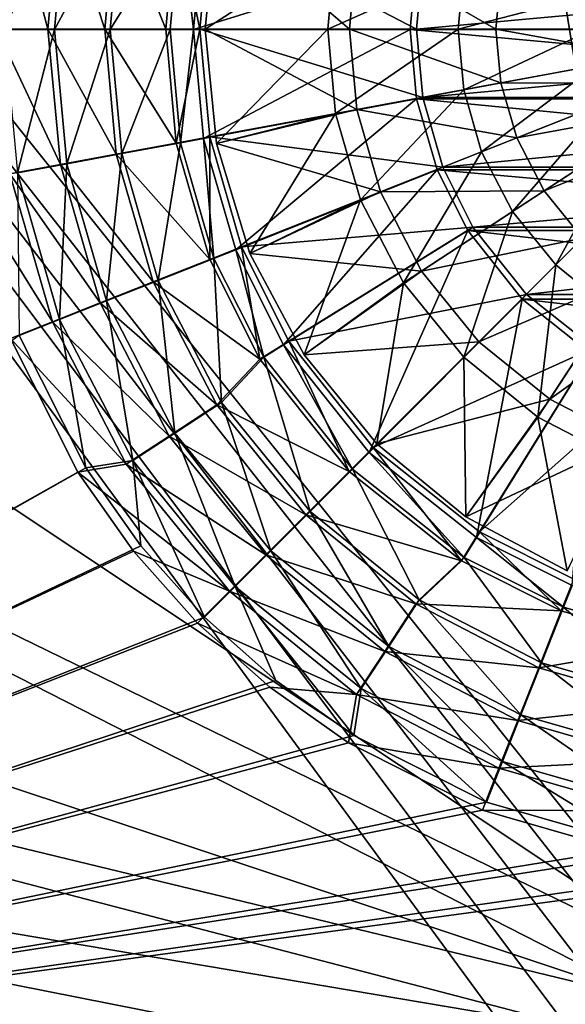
# Model space of a CAD drawing. Header units: metres. Extents: x -1004 to 0, y -808 to 0.
# Tile 67 of 159: x -634 to -541, y -610 to -442. Entities that reach past the tile are written whole.
import ezdxf

# ---------------------------------------------------------------- set-up
doc = ezdxf.new("R2010")
doc.units = ezdxf.units.M

msp = doc.modelspace()

# ---------------------------------------------------------------- linework, layer by layer
at = {"layer": 'None012310'}
for points in [[(-628.833313, -444.016083, 2150.335205), (-637.598999, -444.016083, 2158.308838), (-635.335571, -419.345459, 2158.308838)], [(-625.645508, -421.207153, 2153.198975), (-634.079956, -419.651031, 2161.194092), (-636.308777, -444.096008, 2161.194092)], [(-626.716187, -420.940521, 2150.335205), (-628.833313, -444.016083, 2150.335205), (-635.335571, -419.345459, 2158.308838)], [(-627.731995, -444.090912, 2153.198975), (-625.645508, -421.207153, 2153.198975), (-636.308777, -444.096008, 2161.194092)], [(-619.144104, -444.016083, 2143.397217), (-628.833313, -444.016083, 2150.335205), (-626.716187, -420.940521, 2150.335205)], [(-616.284424, -422.934265, 2146.241211), (-625.645508, -421.207153, 2153.198975), (-627.731995, -444.090912, 2153.198975)], [(-617.188721, -422.703583, 2143.397217), (-619.144104, -444.016083, 2143.397217), (-626.716187, -420.940521, 2150.335205)], [(-618.212891, -444.085236, 2146.241211), (-616.284424, -422.934265, 2146.241211), (-627.731995, -444.090912, 2153.198975)], [(-608.740234, -444.016083, 2137.627197), (-619.144104, -444.016083, 2143.397217), (-617.188721, -422.703583, 2143.397217)], [(-606.258545, -424.783356, 2140.483154), (-616.284424, -422.934265, 2146.241211), (-618.212891, -444.085236, 2146.241211)], [(-606.958435, -424.596069, 2137.627197), (-608.740234, -444.016083, 2137.627197), (-617.188721, -422.703583, 2143.397217)], [(-608.017944, -444.048767, 2140.483154), (-606.258545, -424.783356, 2140.483154), (-618.212891, -444.085236, 2146.241211)], [(-608.740234, -444.016083, 2137.627197), (-606.958435, -424.596069, 2137.627197), (-602.926025, -444.016083, 2137.627197)], [(-608.017944, -444.048767, 2140.483154), (-604.017944, -444.056702, 2140.483154), (-606.258545, -424.783356, 2140.483154)], [(-606.958435, -424.596069, 2137.627197), (-601.241272, -425.654083, 2137.627197), (-602.926025, -444.016083, 2137.627197)], [(-604.017944, -444.056702, 2140.483154), (-602.32782, -425.524811, 2140.483154), (-606.258545, -424.783356, 2140.483154)], [(-602.32782, -425.524811, 2140.483154), (-604.017944, -444.056702, 2140.483154), (-565.990112, -432.223419, 2169.999756)], [(-565.976074, -444.016083, 2167.143799), (-602.926025, -444.016083, 2137.627197), (-601.241272, -425.654083, 2137.627197)], [(-564.908264, -432.377838, 2167.143799), (-565.976074, -444.016083, 2167.143799), (-601.241272, -425.654083, 2137.627197)], [(-604.017944, -444.056702, 2140.483154), (-567.067993, -444.042145, 2169.999756), (-565.990112, -432.223419, 2169.999756)], [(-565.990112, -432.223419, 2169.999756), (-567.067993, -444.042145, 2169.999756), (-436.96933, -444.042145, 2169.999756)], [(-565.990112, -432.223419, 2169.999756), (-436.96933, -444.042145, 2169.999756), (-438.047211, -432.223419, 2169.999756)], [(-439.129059, -432.377838, 2167.143799), (-565.976074, -444.016083, 2167.143799), (-564.908264, -432.377838, 2167.143799)], [(-439.129059, -432.377838, 2167.143799), (-438.061249, -444.016083, 2167.143799), (-565.976074, -444.016083, 2167.143799)], [(-628.833313, -444.016083, 2150.335205), (-626.716187, -467.091675, 2150.335205), (-637.598999, -444.016083, 2158.308838)], [(-626.716187, -467.091675, 2150.335205), (-635.335571, -468.686707, 2158.308838), (-637.598999, -444.016083, 2158.308838)], [(-627.731995, -444.090912, 2153.198975), (-636.308777, -444.096008, 2161.194092), (-634.050842, -468.5383, 2161.194092)], [(-625.618286, -466.972137, 2153.198975), (-627.731995, -444.090912, 2153.198975), (-634.050842, -468.5383, 2161.194092)], [(-619.144104, -444.016083, 2143.397217), (-617.188721, -465.328583, 2143.397217), (-628.833313, -444.016083, 2150.335205)], [(-617.188721, -465.328583, 2143.397217), (-626.716187, -467.091675, 2150.335205), (-628.833313, -444.016083, 2150.335205)], [(-618.212891, -444.085236, 2146.241211), (-627.731995, -444.090912, 2153.198975), (-625.618286, -466.972137, 2153.198975)], [(-616.259277, -465.233887, 2146.241211), (-618.212891, -444.085236, 2146.241211), (-625.618286, -466.972137, 2153.198975)], [(-608.740234, -444.016083, 2137.627197), (-606.958435, -463.436096, 2137.627197), (-619.144104, -444.016083, 2143.397217)], [(-606.958435, -463.436096, 2137.627197), (-617.188721, -465.328583, 2143.397217), (-619.144104, -444.016083, 2143.397217)], [(-608.017944, -444.048767, 2140.483154), (-618.212891, -444.085236, 2146.241211), (-616.259277, -465.233887, 2146.241211)], [(-606.235535, -463.372803, 2140.483154), (-608.017944, -444.048767, 2140.483154), (-616.259277, -465.233887, 2146.241211)], [(-608.740234, -444.016083, 2137.627197), (-602.926025, -444.016083, 2137.627197), (-606.958435, -463.436096, 2137.627197)], [(-608.017944, -444.048767, 2140.483154), (-606.235535, -463.372803, 2140.483154), (-604.017944, -444.056702, 2140.483154)], [(-602.926025, -444.016083, 2137.627197), (-601.241272, -462.378082, 2137.627197), (-606.958435, -463.436096, 2137.627197)], [(-606.235535, -463.372803, 2140.483154), (-602.299255, -462.661499, 2140.483154), (-604.017944, -444.056702, 2140.483154)], [(-604.017944, -444.056702, 2140.483154), (-602.299255, -462.661499, 2140.483154), (-567.067993, -444.042145, 2169.999756)], [(-565.976074, -444.016083, 2167.143799), (-564.908264, -455.654327, 2167.143799), (-602.926025, -444.016083, 2137.627197)], [(-564.908264, -455.654327, 2167.143799), (-601.241272, -462.378082, 2137.627197), (-602.926025, -444.016083, 2137.627197)], [(-602.299255, -462.661499, 2140.483154), (-565.971924, -455.907043, 2169.999756), (-567.067993, -444.042145, 2169.999756)], [(-567.067993, -444.042145, 2169.999756), (-438.065399, -455.907043, 2169.999756), (-436.96933, -444.042145, 2169.999756)], [(-567.067993, -444.042145, 2169.999756), (-565.971924, -455.907043, 2169.999756), (-438.065399, -455.907043, 2169.999756)], [(-438.061249, -444.016083, 2167.143799), (-564.908264, -455.654327, 2167.143799), (-565.976074, -444.016083, 2167.143799)], [(-438.061249, -444.016083, 2167.143799), (-439.129059, -455.654327, 2167.143799), (-564.908264, -455.654327, 2167.143799)], [(-602.299255, -462.661499, 2140.483154), (-596.821472, -481.649536, 2140.483154), (-565.971924, -455.907043, 2169.999756)], [(-564.908264, -455.654327, 2167.143799), (-561.485718, -467.557953, 2167.143799), (-601.241272, -462.378082, 2137.627197)], [(-596.821472, -481.649536, 2140.483154), (-562.478455, -468.016541, 2169.999756), (-565.971924, -455.907043, 2169.999756)], [(-565.971924, -455.907043, 2169.999756), (-441.558838, -468.016541, 2169.999756), (-438.065399, -455.907043, 2169.999756)], [(-565.971924, -455.907043, 2169.999756), (-562.478455, -468.016541, 2169.999756), (-441.558838, -468.016541, 2169.999756)], [(-439.129059, -455.654327, 2167.143799), (-561.485718, -467.557953, 2167.143799), (-564.908264, -455.654327, 2167.143799)], [(-439.129059, -455.654327, 2167.143799), (-442.551605, -467.557953, 2167.143799), (-561.485718, -467.557953, 2167.143799)], [(-606.958435, -463.436096, 2137.627197), (-601.247498, -483.298889, 2137.627197), (-617.188721, -465.328583, 2143.397217)], [(-606.235535, -463.372803, 2140.483154), (-616.259277, -465.233887, 2146.241211), (-610.023682, -486.86496, 2146.241211)], [(-600.547546, -483.104523, 2140.483154), (-606.235535, -463.372803, 2140.483154), (-610.023682, -486.86496, 2146.241211)], [(-606.958435, -463.436096, 2137.627197), (-601.241272, -462.378082, 2137.627197), (-601.247498, -483.298889, 2137.627197)], [(-606.235535, -463.372803, 2140.483154), (-600.547546, -483.104523, 2140.483154), (-602.299255, -462.661499, 2140.483154)], [(-600.547546, -483.104523, 2140.483154), (-596.821472, -481.649536, 2140.483154), (-602.299255, -462.661499, 2140.483154)], [(-601.241272, -462.378082, 2137.627197), (-595.841492, -481.158722, 2137.627197), (-601.247498, -483.298889, 2137.627197)], [(-561.485718, -467.557953, 2167.143799), (-595.841492, -481.158722, 2137.627197), (-601.241272, -462.378082, 2137.627197)], [(-617.188721, -465.328583, 2143.397217), (-610.920532, -487.129333, 2143.397217), (-626.716187, -467.091675, 2150.335205)], [(-616.259277, -465.233887, 2146.241211), (-625.618286, -466.972137, 2153.198975), (-618.871887, -490.375305, 2153.198975)], [(-610.023682, -486.86496, 2146.241211), (-616.259277, -465.233887, 2146.241211), (-618.871887, -490.375305, 2153.198975)], [(-601.247498, -483.298889, 2137.627197), (-610.920532, -487.129333, 2143.397217), (-617.188721, -465.328583, 2143.397217)], [(-626.716187, -467.091675, 2150.335205), (-619.929443, -490.695892, 2150.335205), (-635.335571, -468.686707, 2158.308838)], [(-625.618286, -466.972137, 2153.198975), (-634.050842, -468.5383, 2161.194092), (-626.844177, -493.538147, 2161.194092)], [(-618.871887, -490.375305, 2153.198975), (-625.618286, -466.972137, 2153.198975), (-626.844177, -493.538147, 2161.194092)], [(-610.920532, -487.129333, 2143.397217), (-619.929443, -490.695892, 2150.335205), (-626.716187, -467.091675, 2150.335205)], [(-596.821472, -481.649536, 2140.483154), (-588.640869, -497.871826, 2140.483154), (-562.478455, -468.016541, 2169.999756)], [(-561.485718, -467.557953, 2167.143799), (-556.351501, -477.75766, 2167.143799), (-595.841492, -481.158722, 2137.627197)], [(-588.640869, -497.871826, 2140.483154), (-557.25531, -478.371979, 2169.999756), (-562.478455, -468.016541, 2169.999756)], [(-562.478455, -468.016541, 2169.999756), (-446.782013, -478.371979, 2169.999756), (-441.558838, -468.016541, 2169.999756)], [(-562.478455, -468.016541, 2169.999756), (-557.25531, -478.371979, 2169.999756), (-446.782013, -478.371979, 2169.999756)], [(-442.551605, -467.557953, 2167.143799), (-556.351501, -477.75766, 2167.143799), (-561.485718, -467.557953, 2167.143799)], [(-442.551605, -467.557953, 2167.143799), (-447.685822, -477.75766, 2167.143799), (-556.351501, -477.75766, 2167.143799)], [(-635.335571, -468.686707, 2158.308838), (-628.079712, -493.922485, 2158.308838), (-642.878784, -470.083466, 2167.143799)], [(-628.079712, -493.922485, 2158.308838), (-635.212952, -496.745148, 2167.143799), (-642.878784, -470.083466, 2167.143799)], [(-619.929443, -490.695892, 2150.335205), (-628.079712, -493.922485, 2158.308838), (-635.335571, -468.686707, 2158.308838)], [(-634.050842, -468.5383, 2161.194092), (-633.74762, -496.275665, 2169.999756), (-626.844177, -493.538147, 2161.194092)], [(-556.351501, -477.75766, 2167.143799), (-587.750549, -497.23584, 2137.627197), (-595.841492, -481.158722, 2137.627197)], [(-588.640869, -497.871826, 2140.483154), (-574.059753, -516.223633, 2140.483154), (-557.25531, -478.371979, 2169.999756)], [(-556.351501, -477.75766, 2167.143799), (-547.243347, -489.240814, 2167.143799), (-587.750549, -497.23584, 2137.627197)], [(-574.059753, -516.223633, 2140.483154), (-547.962341, -490.065948, 2169.999756), (-557.25531, -478.371979, 2169.999756)], [(-557.25531, -478.371979, 2169.999756), (-456.074951, -490.065948, 2169.999756), (-446.782013, -478.371979, 2169.999756)], [(-557.25531, -478.371979, 2169.999756), (-547.962341, -490.065948, 2169.999756), (-456.074951, -490.065948, 2169.999756)], [(-447.685822, -477.75766, 2167.143799), (-547.243347, -489.240814, 2167.143799), (-556.351501, -477.75766, 2167.143799)], [(-447.685822, -477.75766, 2167.143799), (-456.793945, -489.240814, 2167.143799), (-547.243347, -489.240814, 2167.143799)], [(-601.247498, -483.298889, 2137.627197), (-595.841492, -481.158722, 2137.627197), (-592.691284, -500.300812, 2137.627197)], [(-600.547546, -483.104523, 2140.483154), (-592.047363, -499.968597, 2140.483154), (-596.821472, -481.649536, 2140.483154)], [(-592.047363, -499.968597, 2140.483154), (-588.640869, -497.871826, 2140.483154), (-596.821472, -481.649536, 2140.483154)], [(-595.841492, -481.158722, 2137.627197), (-587.750549, -497.23584, 2137.627197), (-592.691284, -500.300812, 2137.627197)], [(-601.247498, -483.298889, 2137.627197), (-592.691284, -500.300812, 2137.627197), (-610.920532, -487.129333, 2143.397217)], [(-600.547546, -483.104523, 2140.483154), (-610.023682, -486.86496, 2146.241211), (-599.221436, -507.677124, 2146.241211)], [(-592.047363, -499.968597, 2140.483154), (-600.547546, -483.104523, 2140.483154), (-599.221436, -507.677124, 2146.241211)], [(-610.023682, -486.86496, 2146.241211), (-618.871887, -490.375305, 2153.198975), (-607.184692, -512.892517, 2153.198975)], [(-599.221436, -507.677124, 2146.241211), (-610.023682, -486.86496, 2146.241211), (-607.184692, -512.892517, 2153.198975)], [(-610.920532, -487.129333, 2143.397217), (-600.052124, -508.108276, 2143.397217), (-619.929443, -490.695892, 2150.335205)], [(-592.691284, -500.300812, 2137.627197), (-600.052124, -508.108276, 2143.397217), (-610.920532, -487.129333, 2143.397217)], [(-547.243347, -489.240814, 2167.143799), (-573.370911, -515.368347, 2137.627197), (-587.750549, -497.23584, 2137.627197)], [(-574.059753, -516.223633, 2140.483154), (-555.741211, -530.720947, 2140.483154), (-547.962341, -490.065948, 2169.999756)], [(-547.243347, -489.240814, 2167.143799), (-535.760254, -498.348907, 2167.143799), (-573.370911, -515.368347, 2137.627197)], [(-555.741211, -530.720947, 2140.483154), (-536.289185, -499.305725, 2169.999756), (-547.962341, -490.065948, 2169.999756)], [(-547.962341, -490.065948, 2169.999756), (-467.748138, -499.305725, 2169.999756), (-456.074951, -490.065948, 2169.999756)], [(-547.962341, -490.065948, 2169.999756), (-536.289185, -499.305725, 2169.999756), (-467.748138, -499.305725, 2169.999756)], [(-456.793945, -489.240814, 2167.143799), (-535.760254, -498.348907, 2167.143799), (-547.243347, -489.240814, 2167.143799)], [(-619.929443, -490.695892, 2150.335205), (-608.161926, -513.410278, 2150.335205), (-628.079712, -493.922485, 2158.308838)], [(-618.871887, -490.375305, 2153.198975), (-626.844177, -493.538147, 2161.194092), (-614.359619, -517.591553, 2161.194092)], [(-600.052124, -508.108276, 2143.397217), (-608.161926, -513.410278, 2150.335205), (-619.929443, -490.695892, 2150.335205)], [(-607.184692, -512.892517, 2153.198975), (-618.871887, -490.375305, 2153.198975), (-614.359619, -517.591553, 2161.194092)], [(-633.74762, -496.275665, 2169.999756), (-622.388855, -518.813171, 2169.999756), (-626.844177, -493.538147, 2161.194092)], [(-626.844177, -493.538147, 2161.194092), (-622.388855, -518.813171, 2169.999756), (-614.359619, -517.591553, 2161.194092)], [(-628.079712, -493.922485, 2158.308838), (-615.498779, -518.20697, 2158.308838), (-635.212952, -496.745148, 2167.143799)], [(-608.161926, -513.410278, 2150.335205), (-615.498779, -518.20697, 2158.308838), (-628.079712, -493.922485, 2158.308838)], [(-820.791748, -631.100647, 2169.999756), (-622.388855, -518.813171, 2169.999756), (-633.74762, -496.275665, 2169.999756)], [(-635.212952, -496.745148, 2167.143799), (-623.733704, -519.557678, 2167.143799), (-820.791748, -630.385498, 2167.143799)], [(-615.498779, -518.20697, 2158.308838), (-623.733704, -519.557678, 2167.143799), (-635.212952, -496.745148, 2167.143799)], [(-592.691284, -500.300812, 2137.627197), (-587.750549, -497.23584, 2137.627197), (-577.482239, -519.479675, 2137.627197)], [(-592.047363, -499.968597, 2140.483154), (-576.90448, -519.035828, 2140.483154), (-588.640869, -497.871826, 2140.483154)], [(-576.90448, -519.035828, 2140.483154), (-574.059753, -516.223633, 2140.483154), (-588.640869, -497.871826, 2140.483154)], [(-587.750549, -497.23584, 2137.627197), (-573.370911, -515.368347, 2137.627197), (-577.482239, -519.479675, 2137.627197)], [(-535.760254, -498.348907, 2167.143799), (-555.238403, -529.747986, 2137.627197), (-573.370911, -515.368347, 2137.627197)], [(-535.760254, -498.348907, 2167.143799), (-525.560547, -503.483124, 2167.143799), (-555.238403, -529.747986, 2137.627197)], [(-592.691284, -500.300812, 2137.627197), (-577.482239, -519.479675, 2137.627197), (-600.052124, -508.108276, 2143.397217)], [(-592.047363, -499.968597, 2140.483154), (-599.221436, -507.677124, 2146.241211), (-584.107056, -526.25116, 2146.241211)], [(-576.90448, -519.035828, 2140.483154), (-592.047363, -499.968597, 2140.483154), (-584.107056, -526.25116, 2146.241211)], [(-555.741211, -530.720947, 2140.483154), (-539.43335, -538.905457, 2140.483154), (-536.289185, -499.305725, 2169.999756)], [(-525.560547, -503.483124, 2167.143799), (-539.161316, -537.838928, 2137.627197), (-555.238403, -529.747986, 2137.627197)], [(-600.052124, -508.108276, 2143.397217), (-584.838867, -526.836304, 2143.397217), (-608.161926, -513.410278, 2150.335205)], [(-599.221436, -507.677124, 2146.241211), (-607.184692, -512.892517, 2153.198975), (-590.832031, -532.988159, 2153.198975)], [(-577.482239, -519.479675, 2137.627197), (-584.838867, -526.836304, 2143.397217), (-600.052124, -508.108276, 2143.397217)], [(-584.107056, -526.25116, 2146.241211), (-599.221436, -507.677124, 2146.241211), (-590.832031, -532.988159, 2153.198975)], [(-608.161926, -513.410278, 2150.335205), (-591.690125, -533.687561, 2150.335205), (-615.498779, -518.20697, 2158.308838)], [(-607.184692, -512.892517, 2153.198975), (-614.359619, -517.591553, 2161.194092), (-596.891296, -539.058289, 2161.194092)], [(-584.838867, -526.836304, 2143.397217), (-591.690125, -533.687561, 2150.335205), (-608.161926, -513.410278, 2150.335205)], [(-590.832031, -532.988159, 2153.198975), (-607.184692, -512.892517, 2153.198975), (-596.891296, -539.058289, 2161.194092)], [(-577.482239, -519.479675, 2137.627197), (-573.370911, -515.368347, 2137.627197), (-558.303406, -534.688721, 2137.627197)], [(-573.370911, -515.368347, 2137.627197), (-555.238403, -529.747986, 2137.627197), (-558.303406, -534.688721, 2137.627197)], [(-576.90448, -519.035828, 2140.483154), (-557.864014, -534.111267, 2140.483154), (-574.059753, -516.223633, 2140.483154)], [(-557.864014, -534.111267, 2140.483154), (-555.741211, -530.720947, 2140.483154), (-574.059753, -516.223633, 2140.483154)], [(-612.99823, -532.147339, 2169.999756), (-622.388855, -518.813171, 2169.999756), (-820.791748, -631.100647, 2169.999756)], [(-615.498779, -518.20697, 2158.308838), (-597.888428, -539.885864, 2158.308838), (-623.733704, -519.557678, 2167.143799)], [(-622.388855, -518.813171, 2169.999756), (-612.99823, -532.147339, 2169.999756), (-614.359619, -517.591553, 2161.194092)], [(-591.690125, -533.687561, 2150.335205), (-597.888428, -539.885864, 2158.308838), (-615.498779, -518.20697, 2158.308838)], [(-614.359619, -517.591553, 2161.194092), (-612.99823, -532.147339, 2169.999756), (-602.137817, -544.31427, 2169.999756)], [(-614.359619, -517.591553, 2161.194092), (-602.137817, -544.31427, 2169.999756), (-596.891296, -539.058289, 2161.194092)], [(-820.791748, -630.385498, 2167.143799), (-623.733704, -519.557678, 2167.143799), (-614.264343, -533.021667, 2167.143799)], [(-597.888428, -539.885864, 2158.308838), (-614.264343, -533.021667, 2167.143799), (-623.733704, -519.557678, 2167.143799)], [(-577.482239, -519.479675, 2137.627197), (-558.303406, -534.688721, 2137.627197), (-584.838867, -526.836304, 2143.397217)], [(-576.90448, -519.035828, 2140.483154), (-584.107056, -526.25116, 2146.241211), (-565.506042, -541.332397, 2146.241211)], [(-557.864014, -534.111267, 2140.483154), (-576.90448, -519.035828, 2140.483154), (-565.506042, -541.332397, 2146.241211)], [(-584.838867, -526.836304, 2143.397217), (-566.11084, -542.049561, 2143.397217), (-591.690125, -533.687561, 2150.335205)], [(-584.107056, -526.25116, 2146.241211), (-590.832031, -532.988159, 2153.198975), (-570.707214, -549.304871, 2153.198975)], [(-558.303406, -534.688721, 2137.627197), (-566.11084, -542.049561, 2143.397217), (-584.838867, -526.836304, 2143.397217)], [(-565.506042, -541.332397, 2146.241211), (-584.107056, -526.25116, 2146.241211), (-570.707214, -549.304871, 2153.198975)], [(-558.303406, -534.688721, 2137.627197), (-555.238403, -529.747986, 2137.627197), (-541.301453, -543.244934, 2137.627197)], [(-555.238403, -529.747986, 2137.627197), (-539.161316, -537.838928, 2137.627197), (-541.301453, -543.244934, 2137.627197)], [(-602.137817, -544.31427, 2169.999756), (-612.99823, -532.147339, 2169.999756), (-820.791748, -631.100647, 2169.999756)], [(-557.864014, -534.111267, 2140.483154), (-540.931091, -542.614624, 2140.483154), (-555.741211, -530.720947, 2140.483154)], [(-540.931091, -542.614624, 2140.483154), (-539.43335, -538.905457, 2140.483154), (-555.741211, -530.720947, 2140.483154)], [(-614.264343, -533.021667, 2167.143799), (-603.312988, -545.310425, 2167.143799), (-820.791748, -630.385498, 2167.143799)], [(-603.312988, -545.310425, 2167.143799), (-614.264343, -533.021667, 2167.143799), (-597.888428, -539.885864, 2158.308838)], [(-591.690125, -533.687561, 2150.335205), (-571.412842, -550.159363, 2150.335205), (-597.888428, -539.885864, 2158.308838)], [(-590.832031, -532.988159, 2153.198975), (-596.891296, -539.058289, 2161.194092), (-575.393494, -556.48822, 2161.194092)], [(-566.11084, -542.049561, 2143.397217), (-571.412842, -550.159363, 2150.335205), (-591.690125, -533.687561, 2150.335205)], [(-570.707214, -549.304871, 2153.198975), (-590.832031, -532.988159, 2153.198975), (-575.393494, -556.48822, 2161.194092)], [(-558.303406, -534.688721, 2137.627197), (-541.301453, -543.244934, 2137.627197), (-566.11084, -542.049561, 2143.397217)], [(-557.864014, -534.111267, 2140.483154), (-565.506042, -541.332397, 2146.241211), (-544.674622, -552.097412, 2146.241211)], [(-540.931091, -542.614624, 2140.483154), (-557.864014, -534.111267, 2140.483154), (-544.674622, -552.097412, 2146.241211)], [(-602.137817, -544.31427, 2169.999756), (-589.984802, -555.126587, 2169.999756), (-596.891296, -539.058289, 2161.194092)], [(-596.891296, -539.058289, 2161.194092), (-589.984802, -555.126587, 2169.999756), (-576.672791, -564.474976, 2169.999756)], [(-596.891296, -539.058289, 2161.194092), (-576.672791, -564.474976, 2169.999756), (-575.393494, -556.48822, 2161.194092)], [(-541.301453, -543.244934, 2137.627197), (-539.161316, -537.838928, 2137.627197), (-521.43866, -548.955872, 2137.627197)], [(-540.931091, -542.614624, 2140.483154), (-521.189331, -548.267395, 2140.483154), (-539.43335, -538.905457, 2140.483154)], [(-597.888428, -539.885864, 2158.308838), (-576.209534, -557.496216, 2158.308838), (-603.312988, -545.310425, 2167.143799)], [(-571.412842, -550.159363, 2150.335205), (-576.209534, -557.496216, 2158.308838), (-597.888428, -539.885864, 2158.308838)], [(-566.11084, -542.049561, 2143.397217), (-545.131897, -552.917969, 2143.397217), (-571.412842, -550.159363, 2150.335205)], [(-565.506042, -541.332397, 2146.241211), (-570.707214, -549.304871, 2153.198975), (-548.169189, -560.951904, 2153.198975)], [(-541.301453, -543.244934, 2137.627197), (-545.131897, -552.917969, 2143.397217), (-566.11084, -542.049561, 2143.397217)], [(-544.674622, -552.097412, 2146.241211), (-565.506042, -541.332397, 2146.241211), (-548.169189, -560.951904, 2153.198975)], [(-541.301453, -543.244934, 2137.627197), (-521.43866, -548.955872, 2137.627197), (-545.131897, -552.917969, 2143.397217)], [(-540.931091, -542.614624, 2140.483154), (-544.674622, -552.097412, 2146.241211), (-523.032471, -558.294373, 2146.241211)], [(-521.189331, -548.267395, 2140.483154), (-540.931091, -542.614624, 2140.483154), (-523.032471, -558.294373, 2146.241211)], [(-820.791748, -631.100647, 2169.999756), (-589.984802, -555.126587, 2169.999756), (-602.137817, -544.31427, 2169.999756)], [(-603.312988, -545.310425, 2167.143799), (-591.024231, -556.26178, 2167.143799), (-820.791748, -630.385498, 2167.143799)], [(-576.209534, -557.496216, 2158.308838), (-591.024231, -556.26178, 2167.143799), (-603.312988, -545.310425, 2167.143799)], [(-521.43866, -548.955872, 2137.627197), (-523.331177, -559.186157, 2143.397217), (-545.131897, -552.917969, 2143.397217)], [(-571.412842, -550.159363, 2150.335205), (-548.698425, -561.92688, 2150.335205), (-576.209534, -557.496216, 2158.308838)], [(-570.707214, -549.304871, 2153.198975), (-575.393494, -556.48822, 2161.194092), (-551.31781, -568.92981, 2161.194092)], [(-545.131897, -552.917969, 2143.397217), (-548.698425, -561.92688, 2150.335205), (-571.412842, -550.159363, 2150.335205)], [(-548.169189, -560.951904, 2153.198975), (-570.707214, -549.304871, 2153.198975), (-551.31781, -568.92981, 2161.194092)], [(-544.674622, -552.097412, 2146.241211), (-548.169189, -560.951904, 2153.198975), (-524.754028, -567.656494, 2153.198975)], [(-523.032471, -558.294373, 2146.241211), (-544.674622, -552.097412, 2146.241211), (-524.754028, -567.656494, 2153.198975)], [(-545.131897, -552.917969, 2143.397217), (-523.331177, -559.186157, 2143.397217), (-548.698425, -561.92688, 2150.335205)], [(-576.672791, -564.474976, 2169.999756), (-589.984802, -555.126587, 2169.999756), (-820.791748, -631.100647, 2169.999756)], [(-820.791748, -630.385498, 2167.143799), (-591.024231, -556.26178, 2167.143799), (-577.560303, -565.73114, 2167.143799)], [(-577.560303, -565.73114, 2167.143799), (-591.024231, -556.26178, 2167.143799), (-576.209534, -557.496216, 2158.308838)], [(-576.209534, -557.496216, 2158.308838), (-551.925049, -570.077148, 2158.308838), (-577.560303, -565.73114, 2167.143799)], [(-576.672791, -564.474976, 2169.999756), (-554.042908, -575.838135, 2169.999756), (-575.393494, -556.48822, 2161.194092)], [(-548.698425, -561.92688, 2150.335205), (-551.925049, -570.077148, 2158.308838), (-576.209534, -557.496216, 2158.308838)], [(-575.393494, -556.48822, 2161.194092), (-554.042908, -575.838135, 2169.999756), (-551.31781, -568.92981, 2161.194092)], [(-523.331177, -559.186157, 2143.397217), (-525.094238, -568.713623, 2150.335205), (-548.698425, -561.92688, 2150.335205)], [(-548.698425, -561.92688, 2150.335205), (-525.094238, -568.713623, 2150.335205), (-551.925049, -570.077148, 2158.308838)], [(-548.169189, -560.951904, 2153.198975), (-551.31781, -568.92981, 2161.194092), (-526.305115, -576.091858, 2161.194092)], [(-524.754028, -567.656494, 2153.198975), (-548.169189, -560.951904, 2153.198975), (-526.305115, -576.091858, 2161.194092)], [(-554.042908, -575.838135, 2169.999756), (-576.672791, -564.474976, 2169.999756), (-820.791748, -631.100647, 2169.999756)], [(-577.560303, -565.73114, 2167.143799), (-554.747742, -577.210388, 2167.143799), (-820.791748, -630.385498, 2167.143799)], [(-551.925049, -570.077148, 2158.308838), (-554.747742, -577.210388, 2167.143799), (-577.560303, -565.73114, 2167.143799)], [(-554.042908, -575.838135, 2169.999756), (-527.649048, -583.39563, 2169.999756), (-551.31781, -568.92981, 2161.194092)], [(-525.094238, -568.713623, 2150.335205), (-526.68927, -577.333008, 2158.308838), (-551.925049, -570.077148, 2158.308838)], [(-551.31781, -568.92981, 2161.194092), (-527.649048, -583.39563, 2169.999756), (-526.305115, -576.091858, 2161.194092)], [(-551.925049, -570.077148, 2158.308838), (-526.68927, -577.333008, 2158.308838), (-554.747742, -577.210388, 2167.143799)], [(-820.791748, -631.100647, 2169.999756), (-527.649048, -583.39563, 2169.999756), (-554.042908, -575.838135, 2169.999756)], [(-554.747742, -577.210388, 2167.143799), (-528.085999, -584.876221, 2167.143799), (-820.791748, -630.385498, 2167.143799)], [(-526.68927, -577.333008, 2158.308838), (-528.085999, -584.876221, 2167.143799), (-554.747742, -577.210388, 2167.143799)], [(-502.018646, -585.732666, 2169.999756), (-527.649048, -583.39563, 2169.999756), (-820.791748, -631.100647, 2169.999756)], [(-528.085999, -584.876221, 2167.143799), (-502.018646, -587.267883, 2167.143799), (-820.791748, -630.385498, 2167.143799)], [(-183.245575, -631.100647, 2169.999756), (-502.018646, -585.732666, 2169.999756), (-820.791748, -631.100647, 2169.999756)], [(-820.791748, -630.385498, 2167.143799), (-502.018646, -587.267883, 2167.143799), (-183.245575, -630.385498, 2167.143799)]]:
    msp.add_3dface(points, dxfattribs=at)
at = {"layer": 'None012318'}
for points in [[(-579.777405, -429.626648, 2147.430664), (-600.097168, -424.50705, 2136.719971), (-602.018677, -444.016083, 2136.719971)], [(-600.097168, -424.50705, 2134.872559), (-602.018677, -444.016083, 2134.872559), (-600.097168, -424.50705, 2136.719971)], [(-602.018677, -444.016083, 2134.872559), (-602.018677, -444.016083, 2136.719971), (-600.097168, -424.50705, 2136.719971)], [(-577.408264, -444.016083, 2129.237549), (-602.018677, -444.016083, 2134.872559), (-600.097168, -424.50705, 2134.872559)], [(-577.408264, -444.016083, 2129.237549), (-600.097168, -424.50705, 2134.872559), (-576.149658, -430.297974, 2129.237549)], [(-579.777405, -429.626648, 2147.430664), (-602.018677, -444.016083, 2136.719971), (-581.097595, -444.016083, 2147.430664)], [(-557.936707, -433.668304, 2155.620361), (-579.777405, -429.626648, 2147.430664), (-581.097595, -444.016083, 2147.430664)], [(-577.408264, -444.016083, 2129.237549), (-576.149658, -430.297974, 2129.237549), (-552.434998, -444.016083, 2125.187256)], [(-576.149658, -430.297974, 2129.237549), (-551.593323, -434.842163, 2125.187256), (-552.434998, -444.016083, 2125.187256)], [(-558.886108, -444.016083, 2155.620361), (-557.936707, -433.668304, 2155.620361), (-581.097595, -444.016083, 2147.430664)], [(-535.28717, -437.85968, 2161.084473), (-557.936707, -433.668304, 2155.620361), (-558.886108, -444.016083, 2155.620361)], [(-552.434998, -444.016083, 2125.187256), (-551.593323, -434.842163, 2125.187256), (-527.25293, -444.016083, 2122.751709)], [(-551.593323, -434.842163, 2125.187256), (-526.831665, -439.424377, 2122.751709), (-527.25293, -444.016083, 2122.751709)], [(-535.85199, -444.016083, 2161.084473), (-535.28717, -437.85968, 2161.084473), (-558.886108, -444.016083, 2155.620361)], [(-602.018677, -444.016083, 2136.719971), (-600.097168, -463.525116, 2136.719971), (-581.097595, -444.016083, 2147.430664)], [(-602.018677, -444.016083, 2134.872559), (-600.097168, -463.525116, 2134.872559), (-602.018677, -444.016083, 2136.719971)], [(-600.097168, -463.525116, 2134.872559), (-600.097168, -463.525116, 2136.719971), (-602.018677, -444.016083, 2136.719971)], [(-576.149658, -457.734192, 2129.237549), (-602.018677, -444.016083, 2134.872559), (-577.408264, -444.016083, 2129.237549)], [(-600.097168, -463.525116, 2134.872559), (-602.018677, -444.016083, 2134.872559), (-576.149658, -457.734192, 2129.237549)], [(-581.097595, -444.016083, 2147.430664), (-600.097168, -463.525116, 2136.719971), (-579.777405, -458.405548, 2147.430664)], [(-581.097595, -444.016083, 2147.430664), (-579.777405, -458.405548, 2147.430664), (-558.886108, -444.016083, 2155.620361)], [(-579.777405, -458.405548, 2147.430664), (-557.936707, -454.363861, 2155.620361), (-558.886108, -444.016083, 2155.620361)], [(-551.593323, -453.190002, 2125.187256), (-576.149658, -457.734192, 2129.237549), (-577.408264, -444.016083, 2129.237549)], [(-577.408264, -444.016083, 2129.237549), (-552.434998, -444.016083, 2125.187256), (-551.593323, -453.190002, 2125.187256)], [(-558.886108, -444.016083, 2155.620361), (-557.936707, -454.363861, 2155.620361), (-535.85199, -444.016083, 2161.084473)], [(-557.936707, -454.363861, 2155.620361), (-535.28717, -450.172516, 2161.084473), (-535.85199, -444.016083, 2161.084473)], [(-526.831665, -448.607788, 2122.751709), (-552.434998, -444.016083, 2125.187256), (-527.25293, -444.016083, 2122.751709)], [(-552.434998, -444.016083, 2125.187256), (-526.831665, -448.607788, 2122.751709), (-551.593323, -453.190002, 2125.187256)], [(-551.593323, -453.190002, 2125.187256), (-526.831665, -448.607788, 2122.751709), (-525.481201, -453.304688, 2122.751709)], [(-535.28717, -450.172516, 2161.084473), (-557.936707, -454.363861, 2155.620361), (-554.893311, -464.9487, 2155.620361)], [(-533.476501, -456.469971, 2161.084473), (-535.28717, -450.172516, 2161.084473), (-554.893311, -464.9487, 2155.620361)], [(-548.895142, -462.574066, 2125.187256), (-576.149658, -457.734192, 2129.237549), (-551.593323, -453.190002, 2125.187256)], [(-525.481201, -453.304688, 2122.751709), (-548.895142, -462.574066, 2125.187256), (-551.593323, -453.190002, 2125.187256)], [(-523.139648, -457.824524, 2122.751709), (-548.895142, -462.574066, 2125.187256), (-525.481201, -453.304688, 2122.751709)], [(-557.936707, -454.363861, 2155.620361), (-579.777405, -458.405548, 2147.430664), (-575.545349, -473.124634, 2147.430664)], [(-554.893311, -464.9487, 2155.620361), (-557.936707, -454.363861, 2155.620361), (-575.545349, -473.124634, 2147.430664)], [(-533.476501, -456.469971, 2161.084473), (-554.893311, -464.9487, 2155.620361), (-549.616455, -475.134491, 2155.620361)], [(-530.337036, -462.530029, 2161.084473), (-533.476501, -456.469971, 2161.084473), (-549.616455, -475.134491, 2155.620361)], [(-600.097168, -463.525116, 2134.872559), (-576.149658, -457.734192, 2129.237549), (-572.11499, -471.766602, 2129.237549)], [(-600.097168, -463.525116, 2136.719971), (-594.406616, -482.284424, 2136.719971), (-579.777405, -458.405548, 2147.430664)], [(-579.777405, -458.405548, 2147.430664), (-594.406616, -482.284424, 2136.719971), (-575.545349, -473.124634, 2147.430664)], [(-572.11499, -471.766602, 2129.237549), (-576.149658, -457.734192, 2129.237549), (-548.895142, -462.574066, 2125.187256)], [(-544.216919, -471.604401, 2125.187256), (-548.895142, -462.574066, 2125.187256), (-523.139648, -457.824524, 2122.751709)], [(-544.216919, -471.604401, 2125.187256), (-523.139648, -457.824524, 2122.751709), (-519.862, -461.859406, 2122.751709)], [(-572.11499, -471.766602, 2129.237549), (-548.895142, -462.574066, 2125.187256), (-544.216919, -471.604401, 2125.187256)], [(-530.337036, -462.530029, 2161.084473), (-549.616455, -475.134491, 2155.620361), (-542.22998, -484.227417, 2155.620361)], [(-537.668396, -479.665802, 2125.187256), (-544.216919, -471.604401, 2125.187256), (-519.862, -461.859406, 2122.751709)], [(-525.942444, -467.93988, 2161.084473), (-530.337036, -462.530029, 2161.084473), (-542.22998, -484.227417, 2155.620361)], [(-600.097168, -463.525116, 2134.872559), (-594.406616, -482.284424, 2134.872559), (-600.097168, -463.525116, 2136.719971)], [(-594.406616, -482.284424, 2134.872559), (-594.406616, -482.284424, 2136.719971), (-600.097168, -463.525116, 2136.719971)], [(-594.406616, -482.284424, 2134.872559), (-600.097168, -463.525116, 2134.872559), (-572.11499, -471.766602, 2129.237549)], [(-554.893311, -464.9487, 2155.620361), (-575.545349, -473.124634, 2147.430664), (-568.207397, -487.288849, 2147.430664)], [(-549.616455, -475.134491, 2155.620361), (-554.893311, -464.9487, 2155.620361), (-568.207397, -487.288849, 2147.430664)], [(-542.22998, -484.227417, 2155.620361), (-533.137085, -491.613861, 2155.620361), (-525.942444, -467.93988, 2161.084473)], [(-594.406616, -482.284424, 2134.872559), (-572.11499, -471.766602, 2129.237549), (-565.119385, -485.269989, 2129.237549)], [(-565.119385, -485.269989, 2129.237549), (-572.11499, -471.766602, 2129.237549), (-544.216919, -471.604401, 2125.187256)], [(-565.119385, -485.269989, 2129.237549), (-544.216919, -471.604401, 2125.187256), (-537.668396, -479.665802, 2125.187256)], [(-594.406616, -482.284424, 2136.719971), (-585.165588, -499.57312, 2136.719971), (-575.545349, -473.124634, 2147.430664)], [(-575.545349, -473.124634, 2147.430664), (-585.165588, -499.57312, 2136.719971), (-568.207397, -487.288849, 2147.430664)], [(-549.616455, -475.134491, 2155.620361), (-568.207397, -487.288849, 2147.430664), (-557.935913, -499.93335, 2147.430664)], [(-542.22998, -484.227417, 2155.620361), (-549.616455, -475.134491, 2155.620361), (-557.935913, -499.93335, 2147.430664)], [(-555.327148, -497.324585, 2129.237549), (-565.119385, -485.269989, 2129.237549), (-537.668396, -479.665802, 2125.187256)], [(-555.327148, -497.324585, 2129.237549), (-537.668396, -479.665802, 2125.187256), (-529.606934, -486.214325, 2125.187256)], [(-594.406616, -482.284424, 2134.872559), (-585.165588, -499.57312, 2134.872559), (-594.406616, -482.284424, 2136.719971)], [(-585.165588, -499.57312, 2134.872559), (-585.165588, -499.57312, 2136.719971), (-594.406616, -482.284424, 2136.719971)], [(-585.165588, -499.57312, 2134.872559), (-594.406616, -482.284424, 2134.872559), (-565.119385, -485.269989, 2129.237549)], [(-585.165588, -499.57312, 2134.872559), (-565.119385, -485.269989, 2129.237549), (-555.327148, -497.324585, 2129.237549)], [(-557.935913, -499.93335, 2147.430664), (-545.291443, -510.204803, 2147.430664), (-542.22998, -484.227417, 2155.620361)], [(-545.291443, -510.204803, 2147.430664), (-533.137085, -491.613861, 2155.620361), (-542.22998, -484.227417, 2155.620361)], [(-543.272583, -507.116821, 2129.237549), (-555.327148, -497.324585, 2129.237549), (-529.606934, -486.214325, 2125.187256)], [(-543.272583, -507.116821, 2129.237549), (-529.606934, -486.214325, 2125.187256), (-520.57666, -490.892609, 2125.187256)], [(-585.165588, -499.57312, 2136.719971), (-572.729309, -514.726746, 2136.719971), (-568.207397, -487.288849, 2147.430664)], [(-568.207397, -487.288849, 2147.430664), (-572.729309, -514.726746, 2136.719971), (-557.935913, -499.93335, 2147.430664)], [(-533.137085, -491.613861, 2155.620361), (-545.291443, -510.204803, 2147.430664), (-531.127197, -517.542786, 2147.430664)], [(-529.769165, -514.112427, 2129.237549), (-543.272583, -507.116821, 2129.237549), (-520.57666, -490.892609, 2125.187256)], [(-572.729309, -514.726746, 2134.872559), (-585.165588, -499.57312, 2134.872559), (-555.327148, -497.324585, 2129.237549)], [(-572.729309, -514.726746, 2134.872559), (-555.327148, -497.324585, 2129.237549), (-543.272583, -507.116821, 2129.237549)], [(-585.165588, -499.57312, 2134.872559), (-572.729309, -514.726746, 2134.872559), (-585.165588, -499.57312, 2136.719971)], [(-572.729309, -514.726746, 2134.872559), (-572.729309, -514.726746, 2136.719971), (-585.165588, -499.57312, 2136.719971)], [(-572.729309, -514.726746, 2136.719971), (-557.575684, -527.163025, 2136.719971), (-557.935913, -499.93335, 2147.430664)], [(-557.935913, -499.93335, 2147.430664), (-557.575684, -527.163025, 2136.719971), (-545.291443, -510.204803, 2147.430664)], [(-557.575684, -527.163025, 2134.872559), (-572.729309, -514.726746, 2134.872559), (-543.272583, -507.116821, 2129.237549)], [(-557.575684, -527.163025, 2134.872559), (-543.272583, -507.116821, 2129.237549), (-529.769165, -514.112427, 2129.237549)], [(-557.575684, -527.163025, 2136.719971), (-540.286987, -536.404053, 2136.719971), (-545.291443, -510.204803, 2147.430664)], [(-545.291443, -510.204803, 2147.430664), (-540.286987, -536.404053, 2136.719971), (-531.127197, -517.542786, 2147.430664)], [(-572.729309, -514.726746, 2134.872559), (-557.575684, -527.163025, 2134.872559), (-572.729309, -514.726746, 2136.719971)], [(-557.575684, -527.163025, 2134.872559), (-557.575684, -527.163025, 2136.719971), (-572.729309, -514.726746, 2136.719971)], [(-540.286987, -536.404053, 2134.872559), (-557.575684, -527.163025, 2134.872559), (-529.769165, -514.112427, 2129.237549)], [(-557.575684, -527.163025, 2134.872559), (-540.286987, -536.404053, 2134.872559), (-557.575684, -527.163025, 2136.719971)], [(-540.286987, -536.404053, 2134.872559), (-540.286987, -536.404053, 2136.719971), (-557.575684, -527.163025, 2136.719971)]]:
    msp.add_3dface(points, dxfattribs=at)
at = {"layer": 'None012349'}
for points in [[(-787.024658, -763.271118, 90), (-994.037292, -10, 90), (-533.424561, -638.481384, 90)], [(-994.037292, -10, 90), (-526.238708, -632.856445, 90), (-533.424561, -638.481384, 90)], [(-10, -10, 90), (-502.018646, -625.846375, 90), (-994.037292, -10, 90)], [(-502.018646, -625.846375, 90), (-510.034576, -626.560547, 90), (-994.037292, -10, 90)], [(-994.037292, -10, 90), (-510.034576, -626.560547, 90), (-518.256042, -628.853394, 90)], [(-518.256042, -628.853394, 90), (-526.238708, -632.856445, 90), (-994.037292, -10, 90)], [(-940.709534, -322.106171, 114.400673), (-513.875122, -606.131226, 109.443001), (-598.695557, -78.099586, 118.659828)], [(-598.695557, -78.099586, 118.659828), (-513.875122, -606.131226, 109.443001), (-502.018616, -79.224953, 118.640182)], [(-940.709534, -322.106171, 114.400673), (-941.270813, -397.57312, 113.083397), (-513.875122, -606.131226, 109.443001)], [(-941.270813, -397.57312, 113.083397), (-526.001953, -609.617432, 109.382149), (-513.875122, -606.131226, 109.443001)], [(-941.270813, -397.57312, 113.083397), (-940.077576, -471.62793, 111.790764), (-526.001953, -609.617432, 109.382149)], [(-940.077576, -471.62793, 111.790764), (-938.786865, -509.7388, 111.125534), (-526.001953, -609.617432, 109.382149)], [(-526.001953, -609.617432, 109.382149), (-938.786865, -509.7388, 111.125534), (-536.392456, -614.846802, 109.290871)], [(-938.786865, -509.7388, 111.125534), (-937.068787, -547.130127, 110.47287), (-536.392456, -614.846802, 109.290871)], [(-536.392456, -614.846802, 109.290871), (-937.068787, -547.130127, 110.47287), (-548.091431, -624.124634, 109.128922)], [(-937.068787, -547.130127, 110.47287), (-935.072998, -581.77356, 109.868164), (-548.091431, -624.124634, 109.128922)], [(-548.091431, -624.124634, 109.128922), (-935.072998, -581.77356, 109.868164), (-557.370667, -635.821777, 108.924751)], [(-935.072998, -581.77356, 109.868164), (-931.152954, -636.047485, 108.920807), (-557.370667, -635.821777, 108.924751)]]:
    msp.add_3dface(points, dxfattribs=at)

doc.saveas('drawing.dxf')
